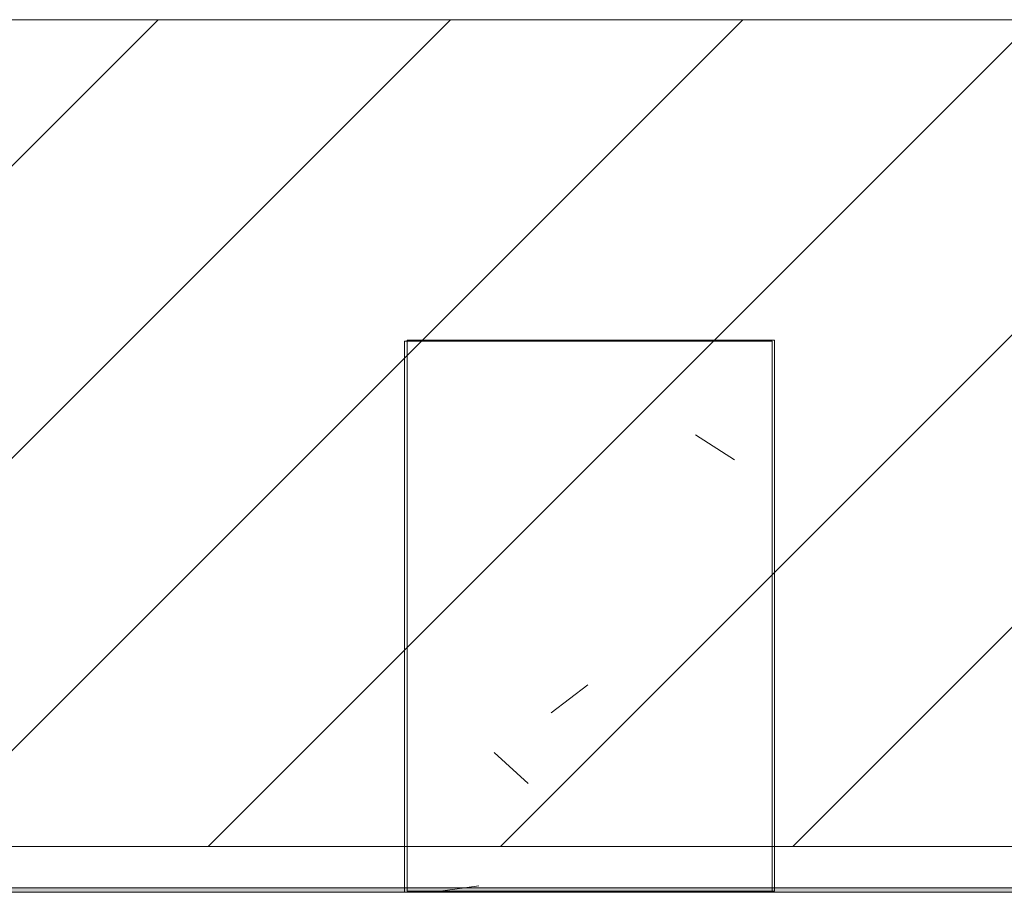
# Model space of a CAD drawing. Header units: metres. Extents: x 2.5 to 42.1, y -73.7 to -48.4.
# Tile 36 of 256: x 14.85 to 15.386, y -68.443 to -67.968. Entities that reach past the tile are written whole.
import ezdxf

# ---------------------------------------------------------------- set-up
doc = ezdxf.new("R2010")
doc.units = ezdxf.units.M
for name, color, linetype, lineweight in [('A-COLS', 7, 'Continuous', 18), ('A-WALL', 7, 'Continuous', 18), ('A-WALL-PATT', 7, 'Continuous', 18), ('S-COLS', 7, 'Continuous', 18)]:
    doc.layers.add(name, color=color, linetype=linetype, lineweight=lineweight)
pattern_1 = [(50, (21.555, -62.929), (0.546555, -0.047815), [0.05715, -0.62865]), (355, (21.555, -62.929), (-0.105728, 0.573166), [0.04572, -0.50292]), (100.451, (21.601, -62.933), (0.440828, 0.52535), [0.04857, -0.53427]), (46.184, (21.555, -62.776), (0.813237, -0.12613), [0.08573, -0.94298]), (96.636, (21.623, -62.787), (0.71221, 0.742287), [0.07286, -0.80141]), (351.184, (21.555, -62.776), (0.712217, 0.742274), [0.06858, -0.75438]), (21, (21.631, -62.814), (0.454846, -0.306795), [0.05715, -0.62865]), (326, (21.631, -62.814), (0.185405, 0.55256), [0.04572, -0.50292]), (71.451, (21.669, -62.84), (0.64025, 0.245763), [0.04857, -0.53427]), (37.5, (21.555, -62.929), (0.009261, 0.2536672), [0.02515, -0.47168, 0.02515, -0.48539, -0.50482]), (37.5, (21.555, -62.929), (0.009261, 0.2536672), [-1.007, 0.02515, -0.47968]), (7.5, (21.555, -62.929), (0.200456, 0.300546), [0.02515, -0.26594, 0.02515, -0.46025, -0.1924]), (7.5, (21.555, -62.929), (0.200456, 0.300546), [-0.77648, 0.02515, -0.16726]), (327.5, (21.385, -62.929), (0.4067682, -0.0171882), [0.02515, -0.16535, 0.02515, -0.56921, -0.78867]), (327.5, (21.385, -62.929), (0.4067682, -0.0171882), [-0.78486, 0.02515, -0.76352]), (317.5, (21.309, -62.929), (0.444383, 0.076279), [0.02515, -0.2225, 0.02515, -0.36957, -0.56007]), (317.5, (21.309, -62.929), (0.444383, 0.076279), [-0.64237, 0.02515, -0.53492])]

# ---------------------------------------------------------------- blocks, each defined once
blk = doc.blocks.new('4 GRE - ESCOLA DE CINEMA E AUDIOVISUAL CINE REX R07_rvt-1-TÉRREO _0_32m')
at = {"layer": 'A-WALL-PATT', "true_color": 0xd4d4d4}
h = blk.add_hatch(dxfattribs=at)
h.set_pattern_fill('FP_10', color=254, style=0, pattern_type=2)
h.set_pattern_definition([(45, (21.555, -62.929), (-0.0795495, 0.0795495), [])])
h.paths.add_polyline_path([(34.66734, -68.41762), (34.66734, -67.96762), (32.31819, -67.96762), (32.31819, -68.41762), (33.42944, -68.41762)])
h.paths.add_polyline_path([(30.86056, -68.41762), (30.86056, -67.96762), (23.24734, -67.96762), (23.24734, -68.41762), (29.71354, -68.41762)])
h.paths.add_polyline_path([(21.86734, -68.41762), (21.86734, -67.96762), (11.71734, -67.96762), (11.71734, -68.41762), (19.8045, -68.41762)])
h = blk.add_hatch(dxfattribs=at)
h.set_pattern_fill('FP_9', color=254, style=0, pattern_type=2)
h.set_pattern_definition(pattern_1)
h.paths.add_polyline_path([(32.31819, -68.44262), (34.66734, -68.44262), (34.66734, -68.44012), (32.31819, -68.44012)])
h.paths.add_polyline_path([(30.86056, -68.44262), (30.86056, -68.44012), (23.24734, -68.44012), (23.24734, -68.44262), (29.71354, -68.44262)])
h.paths.add_polyline_path([(21.86734, -68.44262), (21.86734, -68.44012), (11.71734, -68.44012), (11.71734, -68.44262), (19.8045, -68.44262)])
at = {"layer": 'S-COLS', "true_color": 0xaaaaaa}
h = blk.add_hatch(dxfattribs=at)
h.set_pattern_fill('FP_9', color=253, style=0, pattern_type=2)
h.set_pattern_definition(pattern_1)
h.paths.add_polyline_path([(15.25955, -68.44262), (15.25955, -68.14262), (15.05955, -68.14262), (15.05955, -68.44262)])
at = {"layer": 'A-WALL', "color": 253, "true_color": 0xaaaaaa}
for p, q in [((21.86734, -67.96762), (12.294, -67.96762)), ((21.86734, -68.41762), (11.71734, -68.41762)), ((21.86734, -68.44012), (11.71734, -68.44012)), ((11.71734, -68.44262), (21.86734, -68.44262))]:
    blk.add_line(p, q, dxfattribs=at)
at = {"layer": 'S-COLS', "color": 253, "true_color": 0xaaaaaa}
for p, q in [((15.05955, -68.14262), (15.05955, -68.44262)), ((15.25955, -68.14262), (15.05955, -68.14262)), ((15.25955, -68.44262), (15.25955, -68.14262)), ((15.05955, -68.44262), (15.25955, -68.44262))]:
    blk.add_line(p, q, dxfattribs=at)
blk = doc.blocks.new('Family - P42-299310-TÉRREO _0_32m')
at = {"layer": 'S-COLS', "color": 253, "true_color": 0xaaaaaa}
for p, q in [((-0.1, 0.15), (-0.1, -0.15)), ((0.1, 0.15), (-0.1, 0.15)), ((0.1, -0.15), (0.1, 0.15)), ((-0.1, -0.15), (0.1, -0.15))]:
    blk.add_line(p, q, dxfattribs=at)
blk = doc.blocks.new('Family - P42-301316-TÉRREO _0_32m')
at = {"layer": 'S-COLS', "color": 253, "true_color": 0xaaaaaa}
for p, q in [((-0.1, 0.15), (-0.1, -0.15)), ((0.1, 0.15), (-0.1, 0.15)), ((0.1, -0.15), (0.1, 0.15)), ((-0.1, -0.15), (0.1, -0.15))]:
    blk.add_line(p, q, dxfattribs=at)
blk = doc.blocks.new('ESTRUTURAL CINE REX _011_IFC-1-TÉRREO _0_32m')
at = {"layer": 'A-COLS', "color": 253, "lineweight": 18, "true_color": 0xaaaaaa}
blk.add_blockref('Family - P42-301316-TÉRREO _0_32m', (15.16092, -68.29202), dxfattribs=at)
at = {"layer": 'S-COLS', "color": 253, "lineweight": 18, "true_color": 0xaaaaaa}
blk.add_blockref('Family - P42-299310-TÉRREO _0_32m', (15.16092, -68.29202), dxfattribs=at)

msp = doc.modelspace()

# ---------------------------------------------------------------- block references
at = {"lineweight": 5}
for name in ['4 GRE - ESCOLA DE CINEMA E AUDIOVISUAL CINE REX R07_rvt-1-TÉRREO _0_32m', 'ESTRUTURAL CINE REX _011_IFC-1-TÉRREO _0_32m']:
    msp.add_blockref(name, (0, 0), dxfattribs=at)

doc.saveas('drawing.dxf')
